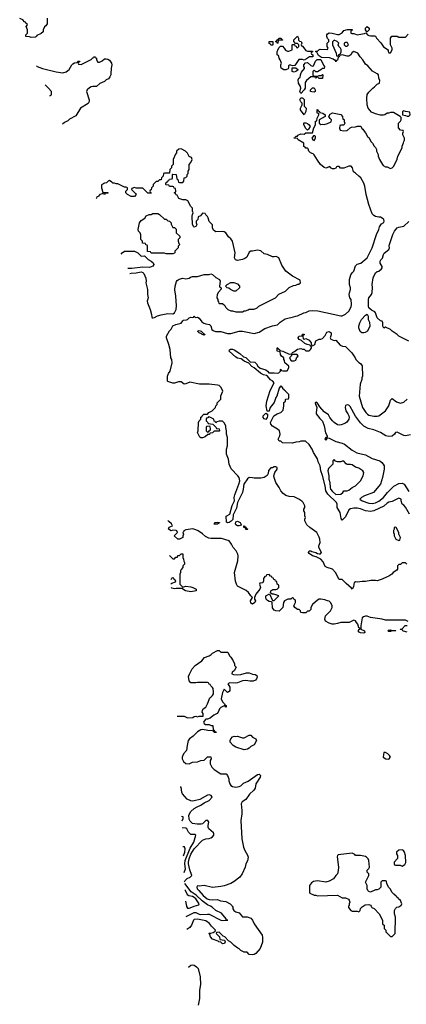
# Model space of a CAD drawing. Header units: inches. Extents: x 2348352 to 2479776, y 460422 to 613655.
# Tile 43 of 256: x 2372270 to 2376920, y 488821 to 500652. Entities that reach past the tile are written whole.
import ezdxf

# ---------------------------------------------------------------- set-up
doc = ezdxf.new("R2010")
doc.units = ezdxf.units.IN
doc.header["$MEASUREMENT"] = 0
for name, color, linetype in [('C3478', 7, 'Continuous'), ('C3479', 7, 'Continuous'), ('C3570', 7, 'Continuous')]:
    doc.layers.add(name, color=color, linetype=linetype)

msp = doc.modelspace()

# ---------------------------------------------------------------- linework, layer by layer
at = {"layer": 'C3478', "color": 4}
for points, elevation in [([(2374273, 489878), (2374370, 489923), (2374390, 489925), (2374430, 489905), (2374450, 489901), (2374530, 489906), (2374550, 489903), (2374690, 489832), (2374713, 489827), (2374774, 489830), (2374754, 489834), (2374752, 489850), (2374695, 489915), (2374630, 489950), (2374585, 489990), (2374563, 490000)], 152), ([(2374276, 490000), (2374276, 489996), (2374290, 489977), (2374310, 489977), (2374362, 489998), (2374368, 490000)], 148), ([(2374827, 490000), (2374832, 489990), (2374832, 489970), (2374845, 489950), (2374870, 489931), (2374910, 489922), (2374950, 489874), (2375007, 489873), (2375050, 489858), (2375070, 489832), (2375088, 489788), (2375187, 489650), (2375191, 489629), (2375190, 489566), (2375162, 489490), (2375111, 489430), (2375090, 489419), (2375070, 489415), (2375030, 489418), (2375007, 489447), (2374970, 489448), (2374930, 489468), (2374910, 489488), (2374895, 489495), (2374849, 489529), (2374810, 489568), (2374782, 489582), (2374738, 489630), (2374718, 489638), (2374670, 489686), (2374638, 489682), (2374634, 489670), (2374673, 489633), (2374678, 489598), (2374733, 489593), (2374742, 489570), (2374734, 489550), (2374710, 489549), (2374690, 489568), (2374666, 489570), (2374658, 489578), (2374590, 489604), (2374564, 489630), (2374558, 489658), (2374546, 489670), (2374550, 489674), (2374570, 489674), (2374598, 489682), (2374607, 489693), (2374622, 489698), (2374626, 489710), (2374578, 489758), (2374554, 489790), (2374510, 489823), (2374410, 489845), (2374370, 489840), (2374359, 489830), (2374336, 489770), (2374317, 489743), (2374294, 489726), (2374280, 489720)], 156), ([(2376226, 490000), (2376224, 489996), (2376224, 489984), (2376254, 489950), (2376270, 489942), (2376330, 489942), (2376350, 489934), (2376366, 489950), (2376369, 489971), (2376389, 489991), (2376402, 490000)], 164), ([(2376497, 490000), (2376505, 489985), (2376531, 489971), (2376592, 489910), (2376632, 489832), (2376634, 489790), (2376638, 489778), (2376654, 489770), (2376654, 489730), (2376674, 489710), (2376674, 489690), (2376730, 489634), (2376750, 489634), (2376786, 489670), (2376788, 489870), (2376778, 489910), (2376778, 489950), (2376790, 489974), (2376806, 489990), (2376830, 489992), (2376842, 490000)], 164), ([(2374301, 489266), (2374330, 489291), (2374350, 489296), (2374370, 489291), (2374398, 489270), (2374415, 489250), (2374441, 489150), (2374443, 489057), (2374431, 488989), (2374431, 488889), (2374415, 488810)], 156)]:
    msp.add_lwpolyline(points, dxfattribs=dict(at, elevation=elevation))
at = {"layer": 'C3479', "color": 4}
for points, elevation in [([(2373365, 500000), (2373365, 499990), (2373355, 499965), (2373337, 499943), (2373310, 499928), (2373290, 499909), (2373234, 499886), (2373192, 499850), (2373151, 499849), (2373130, 499844), (2373110, 499834), (2373081, 499810), (2373074, 499790), (2373105, 499690), (2373105, 499670), (2373095, 499645), (2373002, 499590), (2372944, 499496), (2372870, 499458), (2372850, 499438), (2372810, 499418), (2372786, 499398)], 152), ([(2376926, 494110), (2376910, 494126), (2376870, 494126), (2376850, 494106), (2376830, 494106), (2376814, 494090), (2376814, 494050), (2376804, 494036), (2376762, 494010), (2376745, 493990), (2376710, 493964), (2376690, 493959), (2376630, 493929), (2376570, 493909), (2376550, 493915), (2376492, 493912), (2376430, 493901), (2376390, 493901), (2376332, 493892), (2376310, 493898), (2376294, 493886), (2376287, 493870), (2376283, 493837), (2376270, 493809), (2376261, 493821), (2376196, 493876), (2376150, 493926), (2376110, 493926), (2376069, 494009), (2376030, 494048), (2375966, 494070), (2375943, 494083), (2375918, 494138), (2375890, 494169), (2375837, 494197), (2375790, 494209), (2375750, 494238), (2375744, 494250), (2375750, 494271), (2375771, 494271), (2375783, 494263), (2375831, 494251), (2375850, 494238), (2375870, 494232), (2375887, 494233), (2375896, 494244), (2375898, 494250), (2375868, 494310), (2375868, 494330), (2375882, 494370), (2375879, 494410), (2375872, 494432), (2375842, 494490), (2375758, 494550), (2375723, 494583), (2375698, 494630), (2375698, 494650), (2375706, 494670), (2375698, 494690), (2375698, 494730), (2375688, 494750), (2375688, 494770), (2375698, 494790), (2375698, 494810), (2375678, 494850), (2375665, 494865), (2375628, 494890), (2375570, 494919), (2375510, 494922), (2375470, 494935), (2375438, 494958), (2375409, 494990), (2375389, 495030), (2375349, 495090), (2375329, 495150), (2375328, 495170), (2375338, 495210), (2375366, 495250), (2375366, 495270), (2375350, 495278), (2375330, 495278), (2375312, 495268), (2375290, 495266), (2375264, 495236), (2375260, 495200), (2375245, 495175), (2375210, 495149), (2375170, 495142), (2375090, 495142), (2375068, 495148), (2375030, 495149), (2375010, 495134), (2374964, 495070), (2374959, 495010), (2374948, 494970), (2374910, 494890), (2374888, 494852), (2374877, 494783), (2374837, 494703), (2374833, 494647), (2374815, 494625), (2374790, 494612), (2374770, 494605), (2374756, 494616), (2374755, 494685), (2374799, 494710), (2374824, 494816), (2374853, 494870), (2374851, 494910), (2374858, 494942), (2374907, 495070), (2374916, 495110), (2374909, 495149), (2374895, 495170), (2374815, 495255), (2374789, 495310), (2374782, 495370), (2374758, 495430), (2374758, 495490), (2374768, 495530), (2374768, 495630), (2374758, 495670), (2374758, 495710), (2374748, 495750), (2374748, 495770), (2374730, 495806), (2374710, 495826), (2374670, 495826), (2374642, 495818), (2374630, 495806), (2374622, 495822), (2374607, 495827), (2374606, 495850), (2374556, 495876), (2374542, 495878), (2374533, 495867), (2374518, 495862), (2374514, 495850), (2374514, 495830), (2374533, 495813), (2374538, 495798), (2374593, 495793), (2374634, 495750), (2374638, 495738), (2374670, 495734), (2374674, 495710), (2374670, 495706), (2374610, 495706), (2374590, 495686), (2374558, 495682), (2374552, 495668), (2374533, 495667), (2374500, 495640), (2374470, 495628), (2374450, 495628), (2374436, 495636), (2374409, 495690), (2374418, 495710), (2374422, 495810), (2374429, 495831), (2374448, 495850), (2374450, 495874), (2374462, 495878), (2374466, 495890), (2374486, 495910), (2374527, 495913), (2374546, 495930), (2374586, 495950), (2374626, 495990), (2374628, 496012), (2374646, 496030), (2374646, 496050), (2374687, 496093), (2374689, 496131), (2374715, 496190), (2374693, 496233), (2374670, 496255), (2374650, 496262), (2374550, 496273), (2374434, 496274), (2374316, 496296), (2374270, 496276), (2374250, 496273), (2374210, 496302), (2374180, 496300), (2374130, 496284), (2374110, 496284), (2374050, 496306), (2374046, 496310), (2374047, 496367), (2374060, 496400), (2374079, 496430), (2374104, 496530), (2374099, 496570), (2374089, 496590), (2374079, 496690), (2374064, 496750), (2374035, 496830), (2374035, 496850), (2374070, 496914), (2374090, 496934), (2374110, 496974), (2374149, 496991), (2374210, 497006), (2374230, 497034), (2374240, 497040), (2374276, 497044), (2374288, 497050), (2374310, 497071), (2374330, 497078), (2374350, 497074), (2374362, 497078), (2374370, 497094), (2374378, 497078), (2374390, 497074), (2374410, 497078), (2374430, 497065), (2374462, 497022), (2374486, 497006), (2374510, 496996), (2374551, 496991), (2374570, 496972), (2374582, 496930), (2374597, 496917), (2374625, 496905), (2374690, 496905), (2374770, 496881), (2374810, 496881), (2374910, 496908), (2374950, 496910), (2375090, 496883), (2375150, 496898), (2375218, 496942), (2375310, 496975), (2375370, 496987), (2375401, 497019), (2375462, 497058), (2375510, 497071), (2375533, 497073), (2375590, 497091), (2375610, 497092), (2375686, 497130), (2375710, 497132), (2375750, 497152), (2375790, 497158), (2375855, 497155), (2376130, 497092), (2376150, 497092), (2376190, 497112), (2376228, 497150), (2376257, 497203), (2376262, 497230), (2376255, 497290), (2376242, 497310), (2376234, 497350), (2376235, 497370), (2376249, 497410), (2376248, 497428), (2376235, 497470), (2376235, 497530), (2376254, 497586), (2376269, 497610), (2376289, 497630), (2376310, 497696), (2376330, 497714), (2376372, 497728), (2376450, 497792), (2376509, 497911), (2376559, 498070), (2376589, 498130), (2376598, 498162), (2376623, 498197), (2376650, 498214), (2376655, 498230), (2376648, 498250), (2376630, 498268), (2376610, 498278), (2376590, 498278), (2376550, 498288), (2376530, 498298), (2376510, 498318), (2376469, 498430), (2376437, 498550), (2376422, 498650), (2376409, 498689), (2376373, 498753), (2376348, 498770), (2376310, 498808), (2376284, 498824), (2376272, 498872), (2376255, 498890), (2376227, 498893), (2376170, 498869), (2376129, 498869), (2376110, 498886), (2376090, 498886), (2376078, 498882), (2376070, 498866), (2376050, 498858), (2376030, 498858), (2376006, 498870), (2376002, 498882), (2375990, 498886), (2375982, 498878), (2375951, 498869), (2375930, 498874), (2375889, 498910), (2375850, 498962), (2375810, 499028), (2375798, 499038), (2375768, 499050), (2375748, 499070), (2375738, 499098), (2375730, 499106), (2375710, 499106), (2375702, 499122), (2375687, 499127), (2375686, 499170), (2375618, 499210), (2375610, 499226), (2375570, 499228), (2375569, 499231), (2375582, 499238), (2375590, 499254), (2375610, 499254), (2375616, 499264), (2375650, 499282), (2375690, 499278), (2375713, 499293), (2375790, 499294), (2375808, 499352), (2375828, 499390), (2375829, 499431), (2375842, 499438), (2375848, 499470), (2375868, 499510), (2375866, 499526), (2375848, 499530), (2375848, 499572), (2375854, 499570), (2375858, 499558), (2375874, 499550), (2375878, 499538), (2375914, 499530), (2375942, 499510), (2375942, 499490), (2375873, 499447), (2375872, 499410), (2375890, 499392), (2375910, 499398), (2375930, 499394), (2375970, 499405), (2376015, 499425), (2376018, 499450), (2376003, 499463), (2375986, 499490), (2376003, 499517), (2376030, 499534), (2376131, 499511), (2376154, 499490), (2376158, 499458), (2376172, 499452), (2376172, 499430), (2376182, 499410), (2376170, 499386), (2376130, 499386), (2376118, 499382), (2376114, 499350), (2376125, 499325), (2376170, 499318), (2376200, 499320), (2376210, 499322), (2376246, 499354), (2376260, 499360), (2376310, 499365), (2376332, 499372), (2376371, 499371), (2376385, 499345), (2376397, 499337), (2376412, 499312), (2376430, 499294), (2376452, 499250), (2376471, 499231), (2376492, 499190), (2376512, 499170), (2376532, 499132), (2376550, 499114), (2376562, 499090), (2376562, 499070), (2376582, 499030), (2376582, 499010), (2376598, 498970), (2376632, 498910), (2376640, 498900), (2376670, 498882), (2376690, 498882), (2376730, 498865), (2376750, 498872), (2376768, 498890), (2376810, 498974), (2376818, 499010), (2376868, 499110), (2376869, 499131), (2376887, 499173), (2376888, 499190), (2376896, 499204), (2376898, 499230), (2376878, 499270), (2376878, 499290), (2376886, 499310), (2376882, 499322), (2376850, 499326), (2376827, 499353), (2376826, 499410), (2376850, 499434), (2376858, 499450), (2376856, 499476), (2376846, 499490), (2376765, 499535), (2376730, 499538), (2376711, 499529), (2376690, 499528), (2376662, 499510), (2376645, 499505), (2376610, 499505), (2376550, 499519), (2376502, 499542), (2376459, 499590), (2376449, 499630), (2376443, 499710), (2376449, 499751), (2376470, 499782), (2376518, 499830), (2376537, 499843), (2376570, 499878), (2376598, 499890), (2376600, 499920), (2376588, 499950), (2376586, 499990), (2376569, 500000)], 152), ([(2375794, 500000), (2375794, 499990), (2375798, 499978), (2375810, 499974), (2375850, 499974), (2375870, 499982), (2375898, 499982), (2375910, 499994), (2375914, 499990), (2375910, 499946), (2375870, 499946), (2375850, 499966), (2375838, 499962), (2375830, 499946), (2375822, 499962), (2375810, 499966), (2375770, 499966), (2375720, 499920), (2375704, 499896), (2375702, 499830), (2375691, 499809), (2375650, 499766), (2375638, 499790), (2375649, 499830), (2375648, 499848), (2375622, 499890), (2375618, 499930), (2375626, 499950), (2375642, 499958), (2375646, 499990), (2375651, 500000)], 152), ([(2372635, 499734), (2372638, 499742), (2372653, 499747), (2372652, 499790), (2372614, 499834), (2372575, 499868)], 148), ([(2374210, 499098), (2374185, 499095), (2374154, 499070), (2374154, 499050), (2374144, 499036), (2374114, 498970), (2374114, 498910), (2374094, 498890), (2374094, 498870), (2374074, 498850), (2374073, 498807), (2374010, 498806), (2373998, 498802), (2373994, 498770), (2373974, 498750), (2373973, 498727), (2373950, 498726), (2373930, 498706), (2373910, 498706), (2373874, 498670), (2373874, 498650), (2373854, 498630), (2373853, 498607), (2373838, 498602), (2373834, 498590), (2373838, 498578), (2373853, 498573), (2373850, 498566), (2373810, 498566), (2373750, 498628), (2373670, 498628), (2373650, 498635), (2373618, 498622), (2373614, 498610), (2373664, 498564), (2373672, 498550), (2373650, 498529), (2373610, 498529), (2373566, 498550), (2373546, 498570), (2373546, 498590), (2373566, 498610), (2373566, 498630), (2373550, 498638), (2373530, 498638), (2373450, 498678), (2373430, 498678), (2373410, 498688), (2373390, 498688), (2373380, 498700), (2373350, 498718), (2373334, 498710), (2373314, 498690), (2373290, 498688), (2373253, 498667), (2373252, 498630), (2373259, 498619), (2373270, 498574), (2373330, 498574), (2373334, 498570), (2373330, 498566), (2373298, 498562), (2373290, 498548), (2373282, 498562), (2373270, 498566), (2373262, 498558), (2373234, 498550), (2373213, 498527), (2373198, 498522), (2373193, 498507), (2373189, 498504)], 156), ([(2373596, 497602), (2373610, 497608), (2373670, 497611), (2373730, 497622), (2373750, 497614), (2373762, 497602), (2373786, 497546), (2373792, 497510), (2373789, 497489), (2373809, 497410), (2373808, 497350), (2373814, 497310), (2373804, 497270), (2373806, 497250), (2373841, 497170), (2373857, 497110), (2373858, 497078), (2373862, 497070), (2373870, 497068), (2373890, 497073), (2373927, 497093), (2373970, 497106), (2374050, 497120), (2374110, 497118), (2374132, 497128), (2374150, 497170), (2374154, 497214), (2374148, 497330), (2374135, 497405), (2374139, 497450), (2374154, 497506), (2374162, 497518), (2374186, 497534), (2374230, 497546), (2374270, 497538), (2374310, 497546), (2374323, 497557), (2374350, 497566), (2374410, 497566), (2374490, 497591), (2374550, 497591), (2374570, 497598), (2374590, 497592), (2374630, 497552), (2374672, 497530), (2374682, 497510), (2374674, 497450), (2374678, 497438), (2374694, 497430), (2374693, 497413), (2374661, 497379), (2374645, 497350), (2374642, 497310), (2374652, 497290), (2374653, 497273), (2374662, 497262), (2374666, 497246), (2374670, 497242), (2374710, 497242), (2374737, 497217), (2374750, 497194), (2374774, 497170), (2374810, 497152), (2374830, 497152), (2374870, 497142), (2374950, 497142), (2374968, 497152), (2374987, 497153), (2375016, 497164), (2375028, 497172), (2375087, 497173), (2375110, 497182), (2375126, 497190), (2375146, 497210), (2375346, 497310), (2375388, 497352), (2375466, 497390), (2375510, 497434), (2375563, 497457), (2375590, 497462), (2375613, 497473), (2375627, 497473), (2375646, 497490), (2375642, 497522), (2375550, 497568), (2375469, 497629), (2375421, 497701), (2375388, 497790), (2375353, 497807), (2375330, 497802), (2375310, 497804), (2375252, 497832), (2375210, 497839), (2375170, 497874), (2375130, 497882), (2375070, 497869), (2375050, 497869), (2375030, 497858), (2375001, 497799), (2374979, 497781), (2374951, 497769), (2374890, 497757), (2374865, 497765), (2374854, 497790), (2374862, 497850), (2374829, 497990), (2374810, 498018), (2374783, 498043), (2374750, 498089), (2374730, 498102), (2374710, 498108), (2374630, 498104), (2374601, 498121), (2374588, 498150), (2374587, 498187), (2374550, 498226), (2374538, 498270), (2374530, 498286), (2374507, 498307), (2374502, 498322), (2374470, 498326), (2374444, 498296), (2374418, 498282), (2374414, 498250), (2374394, 498230), (2374394, 498210), (2374402, 498190), (2374390, 498166), (2374370, 498158), (2374363, 498163), (2374348, 498190), (2374346, 498290), (2374348, 498312), (2374358, 498330), (2374348, 498350), (2374347, 498387), (2374330, 498406), (2374294, 498474), (2374270, 498488), (2374230, 498489), (2374185, 498505), (2374162, 498542), (2374150, 498546), (2374142, 498562), (2374126, 498570), (2374142, 498578), (2374146, 498590), (2374142, 498622), (2374127, 498627), (2374122, 498642), (2374110, 498646), (2374070, 498646), (2374062, 498662), (2374030, 498666), (2374026, 498670), (2374027, 498693), (2374042, 498698), (2374047, 498713), (2374062, 498718), (2374070, 498734), (2374102, 498738), (2374106, 498750), (2374106, 498790), (2374110, 498794), (2374153, 498793), (2374158, 498738), (2374173, 498733), (2374178, 498698), (2374190, 498694), (2374230, 498694), (2374246, 498710), (2374247, 498753), (2374270, 498754), (2374286, 498770), (2374286, 498790), (2374296, 498804), (2374298, 498830), (2374307, 498853), (2374308, 498912), (2374330, 498934), (2374346, 498970), (2374335, 498995), (2374310, 499006), (2374290, 499046), (2374266, 499070), (2374210, 499098)], 156), ([(2376948, 496788), (2376830, 496848), (2376808, 496870), (2376749, 496909), (2376730, 496928), (2376670, 496958), (2376650, 496946), (2376638, 496970), (2376638, 497010), (2376628, 497028), (2376610, 497035), (2376569, 497069), (2376549, 497130), (2376540, 497140), (2376500, 497160), (2376469, 497189), (2376464, 497210), (2376464, 497290), (2376469, 497310), (2376502, 497350), (2376510, 497374), (2376513, 497433), (2376509, 497470), (2376521, 497550), (2376550, 497611), (2376570, 497626), (2376590, 497631), (2376623, 497657), (2376629, 497670), (2376628, 497688), (2376606, 497726), (2376605, 497750), (2376613, 497767), (2376633, 497787), (2376645, 497830), (2376655, 497845), (2376709, 497890), (2376718, 497910), (2376715, 497930), (2376719, 497950), (2376757, 498070), (2376779, 498110), (2376810, 498150), (2376830, 498159), (2376889, 498171), (2376950, 498226)], 148), ([(2373491, 497834), (2373502, 497850), (2373532, 497872), (2373652, 497872), (2373691, 497851), (2373730, 497812), (2373773, 497813), (2373814, 497770), (2373850, 497752), (2373874, 497730), (2373882, 497710), (2373872, 497690), (2373830, 497675), (2373750, 497679), (2373619, 497661), (2373569, 497661)], 156), ([(2376957, 494710), (2376910, 494795), (2376890, 494818), (2376869, 494829), (2376858, 494870), (2376858, 494890), (2376830, 494902), (2376750, 494864), (2376710, 494853), (2376690, 494841), (2376650, 494805), (2376530, 494749), (2376490, 494744), (2376430, 494752), (2376370, 494775), (2376330, 494782), (2376290, 494781), (2376250, 494773), (2376230, 494761), (2376190, 494679), (2376150, 494638), (2376138, 494658), (2376122, 494730), (2376089, 494790), (2376089, 494830), (2376079, 494850), (2375977, 494950), (2375953, 494990), (2375945, 495050), (2375913, 495173), (2375893, 495230), (2375884, 495290), (2375859, 495339), (2375850, 495375), (2375802, 495450), (2375789, 495490), (2375750, 495548), (2375708, 495588), (2375652, 495588), (2375630, 495578), (2375590, 495574), (2375550, 495562), (2375430, 495566), (2375410, 495586), (2375390, 495586), (2375378, 495610), (2375399, 495650), (2375402, 495670), (2375394, 495710), (2375372, 495732), (2375309, 495769), (2375289, 495790), (2375288, 495810), (2375326, 495890), (2375365, 495915), (2375410, 495932), (2375439, 495961), (2375448, 496010), (2375448, 496052), (2375466, 496070), (2375466, 496090), (2375470, 496094), (2375502, 496098), (2375506, 496110), (2375506, 496150), (2375466, 496190), (2375455, 496195), (2375450, 496206), (2375436, 496216), (2375434, 496230), (2375419, 496239), (2375410, 496252), (2375405, 496250), (2375390, 496226), (2375361, 496130), (2375350, 496114), (2375329, 496051), (2375282, 495990), (2375273, 495967), (2375270, 495946), (2375247, 495947), (2375235, 496010), (2375241, 496070), (2375282, 496198), (2375329, 496290), (2375313, 496310), (2375285, 496325), (2375249, 496370), (2375237, 496377), (2375204, 496384), (2375166, 496406), (2375090, 496467), (2375063, 496483), (2375024, 496524), (2374970, 496550), (2374935, 496575), (2374890, 496585), (2374870, 496597), (2374790, 496670), (2374794, 496686), (2374806, 496694), (2374830, 496694), (2374850, 496685), (2374919, 496639), (2374962, 496602), (2374991, 496592), (2375042, 496542), (2375096, 496536), (2375118, 496518), (2375133, 496490), (2375163, 496463), (2375230, 496445), (2375250, 496430), (2375268, 496408), (2375329, 496409), (2375370, 496403), (2375388, 496410), (2375406, 496430), (2375406, 496450), (2375410, 496454), (2375418, 496438), (2375433, 496433), (2375487, 496433), (2375508, 496470), (2375506, 496490), (2375458, 496530), (2375455, 496555), (2375446, 496570), (2375446, 496590), (2375418, 496610), (2375408, 496630), (2375402, 496662), (2375366, 496670), (2375366, 496710), (2375374, 496710), (2375378, 496698), (2375394, 496690), (2375398, 496678), (2375434, 496670), (2375510, 496634), (2375542, 496638), (2375550, 496654), (2375575, 496665), (2375610, 496691), (2375650, 496702), (2375670, 496694), (2375690, 496694), (2375713, 496673), (2375750, 496672), (2375768, 496690), (2375778, 496710), (2375778, 496718), (2375766, 496730), (2375762, 496742), (2375728, 496748), (2375700, 496760), (2375658, 496798), (2375630, 496808), (2375618, 496830), (2375628, 496850), (2375666, 496854), (2375670, 496872), (2375693, 496873), (2375690, 496866), (2375678, 496862), (2375674, 496850), (2375678, 496818), (2375690, 496814), (2375710, 496822), (2375750, 496802), (2375774, 496770), (2375778, 496738), (2375790, 496734), (2375818, 496750), (2375830, 496794), (2375870, 496814), (2375890, 496812), (2375910, 496822), (2375942, 496858), (2375964, 496896), (2375990, 496906), (2376015, 496890), (2376015, 496865), (2376005, 496830), (2376012, 496812), (2376050, 496798), (2376070, 496802), (2376122, 496742), (2376154, 496730), (2376190, 496725), (2376198, 496718), (2376265, 496650), (2376305, 496590), (2376312, 496570), (2376350, 496532), (2376370, 496522), (2376390, 496494), (2376391, 496370), (2376385, 496350), (2376385, 496330), (2376366, 496274), (2376351, 496130), (2376391, 495991), (2376431, 495930), (2376452, 495910), (2376470, 495901), (2376527, 495887), (2376570, 495886), (2376590, 495891), (2376670, 495952), (2376709, 496010), (2376730, 496082), (2376750, 496102), (2376802, 496062), (2376850, 496046), (2376890, 496058), (2376930, 496092)], 148), ([(2376970, 495665), (2376910, 495651), (2376890, 495656), (2376810, 495694), (2376790, 495692), (2376778, 495670), (2376750, 495646), (2376710, 495643), (2376674, 495650), (2376610, 495691), (2376530, 495723), (2376461, 495741), (2376410, 495766), (2376368, 495808), (2376309, 495889), (2376245, 496005), (2376230, 496018), (2376210, 496024), (2376190, 496014), (2376183, 495990), (2376193, 495950), (2376216, 495916), (2376227, 495890), (2376232, 495870), (2376227, 495850), (2376205, 495815), (2376180, 495800), (2376137, 495783), (2376110, 495780), (2376090, 495785), (2376051, 495810), (2376030, 495831), (2376001, 495870), (2375985, 495905), (2375930, 495939), (2375879, 495999), (2375850, 496045), (2375830, 496058), (2375825, 496050), (2375827, 496030), (2375837, 496017), (2375843, 495990), (2375835, 495930), (2375837, 495917), (2375880, 495860), (2375910, 495829), (2375933, 495770), (2375946, 495686), (2375968, 495650), (2375966, 495634), (2375950, 495632), (2375938, 495610), (2375950, 495602), (2375962, 495610), (2375962, 495618), (2375970, 495626), (2375990, 495624), (2376070, 495583), (2376150, 495565), (2376178, 495550), (2376270, 495479), (2376326, 495446), (2376430, 495425), (2376510, 495379), (2376599, 495350), (2376625, 495330), (2376641, 495310), (2376653, 495290), (2376653, 495253), (2376634, 495150), (2376609, 495070), (2376524, 494970), (2376415, 494930), (2376382, 494910), (2376362, 494890), (2376388, 494870), (2376470, 494842), (2376510, 494840), (2376547, 494847), (2376590, 494868), (2376646, 494910), (2376694, 494970), (2376770, 495045), (2376830, 495077), (2376870, 495082), (2376892, 495072), (2376950, 494982)], 144), ([(2376942, 493422), (2376910, 493438), (2376670, 493438), (2376630, 493449), (2376490, 493469), (2376450, 493486), (2376430, 493486), (2376404, 493476), (2376390, 493466), (2376371, 493370), (2376372, 493330), (2376416, 493310), (2376419, 493290), (2376410, 493281), (2376370, 493285), (2376354, 493294), (2376342, 493310), (2376354, 493326), (2376366, 493330), (2376362, 493342), (2376350, 493346), (2376337, 493390), (2376319, 493410), (2376310, 493428), (2376290, 493438), (2376231, 493409), (2376131, 493409), (2376090, 493395), (2376050, 493389), (2376029, 493389), (2375990, 493399), (2375946, 493426), (2375938, 493450), (2375949, 493490), (2376008, 493550), (2376026, 493590), (2376026, 493610), (2376010, 493646), (2375990, 493666), (2375970, 493668), (2375940, 493680), (2375890, 493688), (2375873, 493687), (2375850, 493678), (2375790, 493626), (2375772, 493590), (2375770, 493566), (2375750, 493546), (2375730, 493546), (2375710, 493526), (2375670, 493526), (2375650, 493528), (2375646, 493550), (2375630, 493566), (2375610, 493566), (2375578, 493590), (2375566, 493610), (2375588, 493650), (2375587, 493667), (2375582, 493682), (2375570, 493686), (2375562, 493702), (2375550, 493706), (2375532, 493688), (2375493, 493687), (2375454, 493670), (2375442, 493650), (2375434, 493590), (2375390, 493546), (2375350, 493548), (2375330, 493558), (2375310, 493586), (2375306, 493650), (2375298, 493658), (2375270, 493662), (2375250, 493674), (2375234, 493690), (2375229, 493709), (2375230, 493731), (2375274, 493754), (2375310, 493674), (2375330, 493674), (2375386, 493730), (2375328, 493748), (2375308, 493748), (2375286, 493766), (2375289, 493791), (2375316, 493804), (2375350, 493805), (2375366, 493810), (2375386, 493830), (2375386, 493850), (2375382, 493862), (2375366, 493870), (2375362, 493902), (2375347, 493907), (2375342, 493922), (2375327, 493927), (2375322, 493942), (2375307, 493947), (2375302, 493962), (2375287, 493967), (2375270, 493986), (2375238, 493982), (2375233, 493967), (2375218, 493962), (2375204, 493936), (2375202, 493910), (2375193, 493887), (2375158, 493882), (2375154, 493870), (2375165, 493830), (2375158, 493810), (2375111, 493750), (2375092, 493710), (2375092, 493690), (2375105, 493670), (2375098, 493650), (2375070, 493629), (2375050, 493642), (2375045, 493670), (2375068, 493710), (2375050, 493728), (2375023, 493770), (2374993, 493793), (2374890, 493847), (2374876, 493870), (2374866, 493906), (2374853, 494010), (2374893, 494150), (2374897, 494210), (2374893, 494230), (2374873, 494270), (2374839, 494310), (2374819, 494350), (2374790, 494388), (2374697, 494417), (2374570, 494417), (2374543, 494423), (2374503, 494443), (2374470, 494475), (2374418, 494510), (2374390, 494524), (2374353, 494533), (2374270, 494524), (2374245, 494510), (2374242, 494498), (2374234, 494490), (2374242, 494470), (2374233, 494447), (2374232, 494430), (2374192, 494408), (2374170, 494408), (2374126, 494450), (2374168, 494490), (2374158, 494510), (2374150, 494515), (2374110, 494518), (2374090, 494509), (2374058, 494530), (2374066, 494554), (2374108, 494570), (2374095, 494595), (2374062, 494622), (2374053, 494633)], 156), ([(2374072, 494212), (2374110, 494174), (2374130, 494174), (2374148, 494192), (2374166, 494194), (2374170, 494212), (2374190, 494214), (2374210, 494234), (2374230, 494234), (2374234, 494190), (2374242, 494170), (2374244, 494144), (2374252, 494130), (2374252, 494110), (2374234, 494090), (2374234, 494070), (2374210, 494046), (2374202, 494030), (2374202, 494010), (2374194, 493990), (2374194, 493870), (2374230, 493834), (2374270, 493845), (2374330, 493838), (2374354, 493830), (2374392, 493810), (2374392, 493790), (2374330, 493779), (2374266, 493790), (2374218, 493818), (2374150, 493818), (2374130, 493814), (2374100, 493820), (2374090, 493828)], 156), ([(2374088, 493873), (2374098, 493882), (2374142, 493898), (2374146, 493910), (2374127, 493927), (2374122, 493942), (2374110, 493946), (2374098, 493942), (2374093, 493927), (2374086, 493925)], 156), ([(2376930, 493294), (2376886, 493306), (2376878, 493310), (2376870, 493326), (2376850, 493326), (2376846, 493330), (2376870, 493334), (2376907, 493373), (2376930, 493374)], 156), ([(2374162, 492282), (2374250, 492282), (2374290, 492265), (2374352, 492268), (2374370, 492278), (2374390, 492282), (2374410, 492274), (2374430, 492282), (2374475, 492285), (2374475, 492315), (2374466, 492330), (2374468, 492350), (2374478, 492370), (2374510, 492392), (2374529, 492430), (2374555, 492505), (2374570, 492512), (2374590, 492532), (2374599, 492550), (2374602, 492570), (2374595, 492615), (2374590, 492626), (2374567, 492647), (2374562, 492662), (2374547, 492667), (2374542, 492682), (2374530, 492686), (2374410, 492689), (2374390, 492684), (2374330, 492684), (2374307, 492707), (2374302, 492758), (2374312, 492788), (2374344, 492850), (2374379, 492890), (2374462, 492950), (2374493, 492987), (2374548, 493010), (2374574, 493026), (2374590, 493042), (2374650, 493071), (2374670, 493072), (2374690, 493054), (2374772, 493052), (2374792, 493010), (2374810, 492992), (2374838, 492950), (2374852, 492910), (2374853, 492893), (2374874, 492870), (2374850, 492828), (2374825, 492810), (2374822, 492790), (2374843, 492783), (2374890, 492779), (2374930, 492785), (2374997, 492803), (2375030, 492804), (2375070, 492789), (2375103, 492783), (2375122, 492770), (2375126, 492750), (2375118, 492730), (2375104, 492716), (2375076, 492704), (2375038, 492702), (2374990, 492710), (2374950, 492709), (2374890, 492685), (2374870, 492681), (2374796, 492684), (2374772, 492670), (2374796, 492630), (2374796, 492590), (2374790, 492578), (2374770, 492566), (2374730, 492608), (2374710, 492566), (2374692, 492490), (2374710, 492454), (2374733, 492433), (2374738, 492418), (2374754, 492410), (2374754, 492390), (2374746, 492390), (2374742, 492402), (2374730, 492406), (2374690, 492388), (2374672, 492370), (2374656, 492330), (2374643, 492317), (2374605, 492295), (2374561, 492260), (2374530, 492249), (2374510, 492248), (2374500, 492240), (2374482, 492210), (2374490, 492194), (2374504, 492184), (2374550, 492182), (2374573, 492173), (2374591, 492171), (2374598, 492118), (2374610, 492114), (2374618, 492098), (2374630, 492094), (2374633, 492087), (2374610, 492088), (2374602, 492102), (2374587, 492107), (2374531, 492109), (2374470, 492122), (2374450, 492118), (2374410, 492095), (2374358, 492042), (2374312, 492010), (2374298, 491990), (2374284, 491930), (2374278, 491870), (2374241, 491830), (2374225, 491790), (2374222, 491770), (2374240, 491740), (2374270, 491714), (2374310, 491712), (2374350, 491732), (2374407, 491733), (2374448, 491752), (2374490, 491754), (2374530, 491794), (2374570, 491794), (2374572, 491770), (2374562, 491750), (2374562, 491710), (2374582, 491670), (2374610, 491642), (2374690, 491592), (2374754, 491590), (2374771, 491571), (2374785, 491530), (2374785, 491505), (2374798, 491470), (2374811, 491451), (2374830, 491438), (2374870, 491431), (2374910, 491439), (2374930, 491447), (2374963, 491477), (2375016, 491504), (2375130, 491581), (2375150, 491585), (2375165, 491570), (2375161, 491550), (2375111, 491470), (2375100, 491420), (2375087, 491393), (2375034, 491346), (2374990, 491282), (2374945, 491255), (2374932, 491230), (2374941, 491150), (2374941, 491110), (2374931, 491030), (2374943, 490810), (2374961, 490710), (2374978, 490670), (2375010, 490614), (2375018, 490590), (2375010, 490546), (2374991, 490509), (2374981, 490470), (2374947, 490390), (2374916, 490350), (2374850, 490296), (2374810, 490273), (2374730, 490245), (2374690, 490235), (2374590, 490226), (2374490, 490249), (2374430, 490242), (2374410, 490246), (2374402, 490230), (2374406, 490210), (2374423, 490190), (2374476, 490130), (2374523, 490090), (2374550, 490081), (2374590, 490075), (2374650, 490082), (2374685, 490065), (2374750, 490056), (2374802, 490030), (2374822, 490010), (2374827, 490000)], 156), ([(2374254, 490293), (2374262, 490310), (2374286, 490334), (2374321, 490350), (2374341, 490370), (2374315, 490435), (2374301, 490510), (2374302, 490530), (2374310, 490570), (2374330, 490624), (2374368, 490690), (2374470, 490793), (2374510, 490809), (2374550, 490813), (2374570, 490821), (2374588, 490832), (2374605, 490855), (2374606, 490870), (2374600, 490880), (2374543, 490930), (2374535, 490950), (2374535, 490970), (2374546, 491010), (2374532, 491030), (2374510, 491031), (2374470, 490991), (2374454, 490986), (2374404, 490984), (2374350, 490993), (2374321, 491021), (2374307, 491047), (2374305, 491095), (2374330, 491136), (2374367, 491173), (2374405, 491195), (2374450, 491213), (2374490, 491241), (2374550, 491270), (2374585, 491310), (2374572, 491330), (2374550, 491339), (2374530, 491335), (2374437, 491283), (2374370, 491264), (2374350, 491261), (2374330, 491266), (2374286, 491286), (2374228, 491348), (2374219, 491370), (2374211, 491431), (2374201, 491432)], 152), ([(2374217, 491080), (2374230, 491076), (2374232, 491050), (2374220, 491022)], 148), ([(2374249, 490403), (2374250, 490405), (2374265, 490450), (2374256, 490510), (2374261, 490550), (2374322, 490698), (2374365, 490770), (2374390, 490854), (2374380, 490860), (2374330, 490863), (2374319, 490870), (2374299, 490890), (2374281, 490930), (2374270, 490939), (2374224, 490942)], 148), ([(2374239, 490604), (2374255, 490650), (2374259, 490690), (2374253, 490713), (2374234, 490712)], 144), ([(2376842, 490000), (2376858, 490010), (2376866, 490030), (2376848, 490070), (2376826, 490090), (2376822, 490102), (2376806, 490110), (2376802, 490122), (2376786, 490130), (2376782, 490142), (2376770, 490146), (2376746, 490170), (2376730, 490206), (2376710, 490226), (2376686, 490270), (2376682, 490302), (2376670, 490306), (2376630, 490306), (2376614, 490290), (2376612, 490228), (2376590, 490206), (2376570, 490198), (2376550, 490198), (2376490, 490168), (2376470, 490178), (2376458, 490190), (2376448, 490210), (2376447, 490247), (2376428, 490290), (2376468, 490370), (2376468, 490390), (2376449, 490410), (2376449, 490431), (2376468, 490452), (2376478, 490470), (2376469, 490550), (2376461, 490570), (2376442, 490590), (2376430, 490597), (2376370, 490608), (2376310, 490609), (2376302, 490622), (2376270, 490637), (2376101, 490619), (2376091, 490609), (2376087, 490593), (2376102, 490470), (2376101, 490430), (2376091, 490389), (2376070, 490369), (2376045, 490330), (2375990, 490299), (2375950, 490289), (2375850, 490304), (2375802, 490298), (2375780, 490280), (2375754, 490250), (2375754, 490170), (2375758, 490158), (2375810, 490132), (2375830, 490132), (2375850, 490125), (2376090, 490132), (2376150, 490102), (2376190, 490102), (2376224, 490084), (2376231, 490071), (2376242, 490050), (2376233, 490027), (2376232, 490008), (2376226, 490000)], 164), ([(2374563, 490000), (2374530, 490015), (2374464, 490064), (2374394, 490134), (2374331, 490172), (2374255, 490274)], 152), ([(2374368, 490000), (2374425, 490015), (2374428, 490030), (2374387, 490090), (2374370, 490106), (2374350, 490117), (2374305, 490125), (2374291, 490131), (2374283, 490143), (2374263, 490190), (2374258, 490197)], 148), ([(2374264, 490062), (2374276, 490000)], 148), ([(2376402, 490000), (2376425, 490015), (2376470, 490022), (2376490, 490012), (2376497, 490000)], 164)]:
    msp.add_lwpolyline(points, dxfattribs=dict(at, elevation=elevation))
for points, elevation in [([(2375810, 499782), (2375783, 499783), (2375766, 499790), (2375768, 499810), (2375790, 499831), (2375811, 499831), (2375825, 499810), (2375822, 499790)], 152), ([(2375690, 499508), (2375648, 499570), (2375648, 499590), (2375668, 499630), (2375667, 499647), (2375650, 499666), (2375638, 499690), (2375650, 499714), (2375670, 499714), (2375690, 499694), (2375693, 499613), (2375714, 499590), (2375712, 499550)], 152), ([(2376890, 499558), (2376874, 499550), (2376874, 499510), (2376910, 499502), (2376930, 499492), (2376950, 499494), (2376966, 499510), (2376962, 499542), (2376908, 499548)], 152), ([(2375730, 499326), (2375710, 499346), (2375688, 499390), (2375686, 499410), (2375690, 499414), (2375710, 499414), (2375730, 499405), (2375752, 499390), (2375762, 499370), (2375744, 499336)], 152), ([(2375818, 499258), (2375802, 499258), (2375782, 499230), (2375794, 499210), (2375810, 499202), (2375826, 499230), (2375826, 499250)], 152), ([(2374010, 498254), (2374030, 498254), (2374050, 498234), (2374071, 498231), (2374092, 498210), (2374093, 498193), (2374110, 498154), (2374130, 498154), (2374150, 498134), (2374152, 498090), (2374194, 498050), (2374194, 498030), (2374174, 498010), (2374174, 497990), (2374184, 497964), (2374194, 497950), (2374174, 497930), (2374174, 497910), (2374134, 497870), (2374134, 497850), (2374130, 497848), (2374110, 497838), (2374030, 497838), (2374010, 497846), (2373850, 497846), (2373842, 497862), (2373807, 497867), (2373806, 497930), (2373802, 497942), (2373787, 497947), (2373782, 497962), (2373747, 497967), (2373746, 497990), (2373728, 498010), (2373727, 498067), (2373718, 498090), (2373698, 498110), (2373695, 498130), (2373709, 498211), (2373730, 498238), (2373775, 498265), (2373790, 498294), (2373828, 498312), (2373850, 498312), (2373870, 498322), (2373930, 498322), (2373951, 498311)], 156), ([(2374870, 497389), (2374846, 497390), (2374806, 497410), (2374787, 497427), (2374766, 497430), (2374746, 497450), (2374766, 497470), (2374810, 497494), (2374847, 497493), (2374890, 497478), (2374912, 497450), (2374912, 497430)], 156), ([(2376410, 496889), (2376386, 496890), (2376365, 496905), (2376349, 496949), (2376349, 496970), (2376359, 497010), (2376382, 497050), (2376430, 497102), (2376450, 497112), (2376462, 497090), (2376462, 497050), (2376477, 497017), (2376482, 496970), (2376452, 496910), (2376426, 496894)], 148), ([(2374490, 496861), (2374464, 496870), (2374457, 496877), (2374430, 496890), (2374410, 496910), (2374430, 496917), (2374451, 496911), (2374481, 496880), (2374499, 496870)], 148), ([(2375607, 496627), (2375553, 496627), (2375538, 496622), (2375534, 496610), (2375514, 496590), (2375533, 496553), (2375570, 496552), (2375590, 496562), (2375604, 496596), (2375618, 496610)], 148), ([(2375230, 495849), (2375210, 495855), (2375199, 495870), (2375199, 495890), (2375230, 495922), (2375252, 495912), (2375251, 495889), (2375245, 495870)], 148), ([(2374550, 495766), (2374518, 495762), (2374514, 495750), (2374514, 495710), (2374530, 495694), (2374542, 495698), (2374547, 495713), (2374562, 495718), (2374566, 495730), (2374562, 495762)], 152), ([(2376050, 495366), (2376034, 495350), (2376034, 495310), (2375982, 495258), (2375976, 495230), (2375986, 495170), (2375986, 495130), (2375998, 495090), (2376002, 495030), (2376009, 495009), (2376030, 494981), (2376070, 494948), (2376130, 494952), (2376158, 494970), (2376170, 494992), (2376210, 494991), (2376230, 494998), (2376270, 495032), (2376310, 495052), (2376368, 495110), (2376402, 495170), (2376408, 495210), (2376398, 495230), (2376350, 495262), (2376310, 495275), (2376270, 495304), (2376250, 495309), (2376210, 495308), (2376195, 495315), (2376170, 495348), (2376150, 495348), (2376130, 495338), (2376090, 495338), (2376067, 495347)], 148), ([(2374650, 494589), (2374606, 494590), (2374618, 494602), (2374618, 494610), (2374650, 494615), (2374672, 494612), (2374672, 494608)], 152), ([(2374890, 494569), (2374870, 494582), (2374866, 494590), (2374870, 494618), (2374890, 494627), (2374921, 494610), (2374932, 494588), (2374924, 494576), (2374910, 494569)], 152), ([(2374990, 494526), (2374986, 494546), (2374966, 494550), (2374966, 494570), (2374974, 494570), (2374978, 494558), (2374990, 494554), (2374998, 494538), (2375010, 494534), (2375014, 494530), (2375010, 494526)], 152), ([(2376790, 494555), (2376774, 494550), (2376774, 494530), (2376765, 494515), (2376765, 494490), (2376772, 494470), (2376772, 494450), (2376794, 494410), (2376830, 494394), (2376842, 494398), (2376848, 494430), (2376828, 494470), (2376828, 494490), (2376798, 494550)], 152), ([(2376750, 493314), (2376790, 493314), (2376794, 493310), (2376790, 493309), (2376751, 493309), (2376730, 493302), (2376710, 493302), (2376698, 493310), (2376704, 493316), (2376730, 493322)], 156), ([(2374970, 491878), (2374869, 491909), (2374838, 491930), (2374802, 491970), (2374802, 491990), (2374809, 492011), (2374830, 492034), (2374850, 492042), (2374870, 492038), (2374890, 492041), (2374950, 492022), (2374970, 492022), (2375030, 492054), (2375050, 492054), (2375070, 492032), (2375110, 492012), (2375118, 491990), (2375090, 491938), (2375050, 491918), (2375030, 491898), (2375010, 491888)], 156), ([(2376670, 491848), (2376650, 491846), (2376644, 491824), (2376642, 491790), (2376674, 491770), (2376710, 491765), (2376728, 491790), (2376718, 491810), (2376698, 491830)], 164), ([(2376870, 490678), (2376830, 490675), (2376802, 490650), (2376802, 490630), (2376814, 490610), (2376813, 490573), (2376774, 490530), (2376774, 490510), (2376778, 490498), (2376790, 490494), (2376847, 490493), (2376870, 490482), (2376900, 490500), (2376915, 490525), (2376908, 490608), (2376898, 490650), (2376886, 490670)], 164)]:
    msp.add_lwpolyline(points, close=True, dxfattribs=dict(at, elevation=elevation))
at = {"layer": 'C3570', "color": 4, "elevation": 152}
for points in [[(2372602, 500670), (2372600, 500600), (2372584, 500576), (2372570, 500566), (2372554, 500530), (2372553, 500507), (2372530, 500486), (2372478, 500462), (2372474, 500450), (2372460, 500440), (2372410, 500438), (2372390, 500446), (2372346, 500450), (2372346, 500470), (2372366, 500490), (2372366, 500530), (2372348, 500570), (2372366, 500590), (2372362, 500602), (2372346, 500610), (2372342, 500622), (2372330, 500626), (2372306, 500650), (2372270, 500666)], [(2376569, 500000), (2376514, 500034), (2376457, 500097), (2376430, 500118), (2376395, 500170), (2376364, 500204), (2376338, 500250), (2376290, 500269), (2376270, 500258), (2376251, 500229), (2376230, 500215), (2376210, 500214), (2376150, 500228), (2376118, 500222), (2376110, 500206), (2376098, 500202), (2376090, 500166), (2376078, 500162), (2376070, 500146), (2376066, 500166), (2376054, 500166), (2376039, 500179), (2375995, 500195), (2375898, 500198), (2375863, 500223), (2375842, 500262), (2375826, 500270), (2375830, 500274), (2375850, 500274), (2375866, 500290), (2375883, 500297), (2375970, 500294), (2375978, 500310), (2375968, 500328), (2375966, 500370), (2375986, 500390), (2375986, 500410), (2375970, 500426), (2375962, 500450), (2375962, 500470), (2375970, 500482), (2375990, 500492), (2376029, 500491), (2376090, 500472), (2376110, 500472), (2376148, 500492), (2376170, 500522), (2376212, 500532), (2376270, 500534), (2376273, 500527), (2376258, 500522), (2376254, 500510), (2376254, 500490), (2376265, 500485), (2376290, 500485), (2376330, 500471), (2376348, 500472), (2376415, 500485), (2376434, 500494), (2376452, 500470), (2376470, 500461), (2376490, 500456), (2376538, 500458), (2376550, 500454), (2376562, 500430), (2376613, 500373), (2376645, 500325), (2376702, 500290), (2376702, 500270), (2376710, 500254), (2376730, 500254), (2376748, 500290), (2376748, 500310), (2376729, 500350), (2376729, 500430), (2376747, 500453), (2376810, 500452), (2376830, 500442), (2376910, 500442), (2376943, 500477)], [(2372471, 500097), (2372482, 500090), (2372546, 500066), (2372710, 500024), (2372790, 500015), (2372830, 500026), (2372865, 500055), (2372898, 500110), (2372910, 500122), (2372930, 500132), (2372962, 500138), (2372970, 500154), (2372990, 500154), (2372993, 500147), (2372978, 500142), (2372974, 500130), (2372978, 500118), (2373010, 500114), (2373130, 500172), (2373150, 500194), (2373162, 500198), (2373170, 500212), (2373178, 500198), (2373194, 500190), (2373194, 500170), (2373210, 500142), (2373230, 500142), (2373262, 500158), (2373290, 500182), (2373310, 500182), (2373330, 500178), (2373350, 500165), (2373375, 500130), (2373379, 500110), (2373371, 500069), (2373365, 500000)], [(2375651, 500000), (2375660, 500020), (2375696, 500064), (2375696, 500076), (2375686, 500090), (2375686, 500110), (2375707, 500133), (2375730, 500138), (2375770, 500102), (2375790, 500094), (2375802, 500098), (2375827, 500153), (2375848, 500172), (2375893, 500173), (2375924, 500104), (2375934, 500090), (2375933, 500067), (2375910, 500066), (2375892, 500048), (2375850, 500026), (2375830, 500026), (2375810, 500046), (2375794, 500030), (2375794, 500000)]]:
    msp.add_lwpolyline(points, dxfattribs=at)
for points in [[(2376446, 500506), (2376428, 500530), (2376429, 500550), (2376450, 500571), (2376471, 500550), (2376471, 500530), (2376450, 500506)], [(2375730, 500272), (2375793, 500273), (2375793, 500267), (2375778, 500262), (2375774, 500250), (2375778, 500238), (2375794, 500230), (2375794, 500206), (2375750, 500206), (2375744, 500196), (2375720, 500180), (2375690, 500166), (2375670, 500175), (2375626, 500174), (2375578, 500102), (2375550, 500098), (2375530, 500106), (2375510, 500106), (2375502, 500098), (2375502, 500070), (2375498, 500062), (2375470, 500049), (2375448, 500050), (2375415, 500070), (2375409, 500090), (2375409, 500110), (2375418, 500130), (2375402, 500170), (2375389, 500190), (2375388, 500208), (2375382, 500222), (2375368, 500230), (2375366, 500270), (2375376, 500284), (2375387, 500313), (2375408, 500332), (2375430, 500332), (2375451, 500311), (2375465, 500285), (2375490, 500272), (2375507, 500273), (2375546, 500290), (2375546, 500350), (2375550, 500354), (2375574, 500354), (2375578, 500338), (2375593, 500333), (2375598, 500318), (2375610, 500314), (2375626, 500330), (2375626, 500350), (2375610, 500366), (2375586, 500366), (2375566, 500390), (2375566, 500410), (2375612, 500452), (2375622, 500430), (2375624, 500404), (2375633, 500393), (2375654, 500390), (2375660, 500380), (2375662, 500370), (2375654, 500350), (2375658, 500338), (2375670, 500334), (2375710, 500282)], [(2375290, 500346), (2375282, 500362), (2375270, 500366), (2375269, 500391), (2375314, 500390), (2375314, 500350), (2375310, 500346)], [(2375370, 500366), (2375362, 500382), (2375346, 500390), (2375362, 500398), (2375366, 500410), (2375382, 500418), (2375386, 500430), (2375414, 500430), (2375418, 500418), (2375432, 500410), (2375430, 500406), (2375390, 500406), (2375378, 500402), (2375374, 500370)], [(2376050, 500406), (2376033, 500387), (2376032, 500350), (2376074, 500250), (2376078, 500218), (2376090, 500214), (2376102, 500218), (2376107, 500233), (2376122, 500238), (2376135, 500265), (2376135, 500295), (2376128, 500310), (2376108, 500330), (2376098, 500350), (2376106, 500370), (2376086, 500390)], [(2376210, 500378), (2376190, 500378), (2376174, 500370), (2376174, 500350), (2376182, 500342), (2376190, 500334), (2376210, 500334), (2376226, 500350), (2376214, 500374)], [(2375570, 500022), (2375548, 500030), (2375547, 500073), (2375590, 500074), (2375613, 500053), (2375613, 500047), (2375590, 500028)]]:
    msp.add_lwpolyline(points, close=True, dxfattribs=at)

doc.saveas('drawing.dxf')
